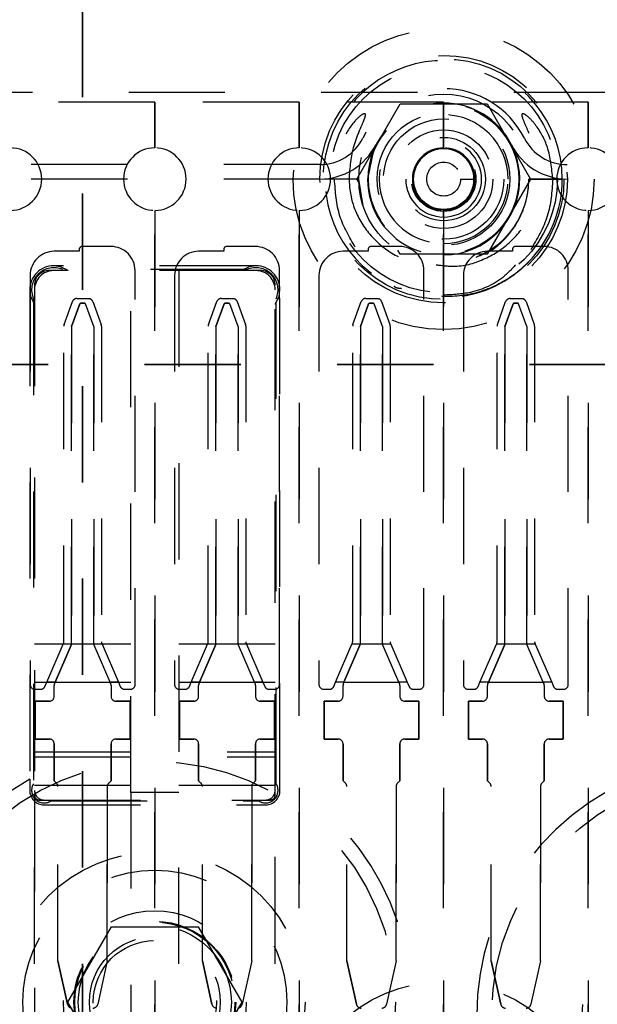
# Model space of a CAD drawing. Header units: inches. Extents: x 1880 to 2363, y -453 to -54.
# Tile 84 of 256: x 1900.437 to 1901.037, y -420.597 to -419.575. Entities that reach past the tile are written whole.
import ezdxf

# ---------------------------------------------------------------- set-up
doc = ezdxf.new("R2010")
doc.units = ezdxf.units.IN
doc.header["$LTSCALE"] = 0.5
doc.header["$MEASUREMENT"] = 0
doc.linetypes.add('HIDDEN', pattern=[0.225, 0.15, -0.075])
doc.linetypes.add('PHANTOM', pattern=[0.25, 0.125, -0.025, 0.025, -0.025, 0.025, -0.025])
doc.layers.add('SID-M-H', color=4, linetype='HIDDEN')

msp = doc.modelspace()

# ---------------------------------------------------------------- linework, layer by layer
at = {"color": 7, "linetype": 'PHANTOM', "lineweight": 35}
for p, q in [((1900.50267, -411.55517), (1900.50267, -428.91517)), ((1903.46701, -419.93267), (1899.90484, -419.93267))]:
    msp.add_line(p, q, dxfattribs=at)
at = {"layer": 'SID-M-H'}
for p, q in [((1900.85054, -419.65017), (1900.3048, -419.65017)), ((1901.45054, -419.65017), (1900.9048, -419.65017)), ((1900.57767, -419.66017), (1900.42767, -419.66017)), ((1900.57767, -419.66017), (1900.57767, -419.70767)), ((1900.72767, -419.66017), (1900.57767, -419.66017)), ((1900.57767, -419.70767), (1900.57767, -419.66017)), ((1900.72767, -419.70767), (1900.72767, -419.66017)), ((1900.72767, -419.66017), (1900.72767, -419.70767)), ((1900.87767, -419.66017), (1900.72767, -419.66017)), ((1900.87767, -419.66017), (1900.87767, -419.70767)), ((1901.02767, -419.66017), (1900.87767, -419.66017)), ((1900.87767, -419.70767), (1900.87767, -419.66017)), ((1901.02767, -419.66017), (1901.02767, -419.70767)), ((1901.17767, -419.66017), (1901.02767, -419.66017)), ((1901.02767, -419.70767), (1901.02767, -419.66017)), ((1900.78748, -419.74017), (1900.83258, -419.66207)), ((1900.83258, -419.66207), (1900.92276, -419.66207)), ((1900.92276, -419.66207), (1900.96785, -419.74017)), ((1900.87767, -419.68899), (1900.87767, -419.68899)), ((1900.80468, -419.70994), (1900.79867, -419.74017)), ((1900.8072, -419.70445), (1900.80468, -419.70994)), ((1900.87767, -419.70867), (1900.87767, -419.70867)), ((1900.74922, -419.72507), (1900.40611, -419.72507)), ((1901.34922, -419.72507), (1901.00611, -419.72507)), ((1900.74922, -419.74007), (1900.40611, -419.74007)), ((1900.76682, -419.74017), (1900.75442, -419.74017)), ((1900.78929, -419.74017), (1900.75455, -419.74017)), ((1900.78942, -419.74017), (1900.76682, -419.74017)), ((1900.79023, -419.74493), (1900.78748, -419.74017)), ((1900.79417, -419.76784), (1900.78942, -419.74017)), ((1900.89528, -419.74017), (1900.90916, -419.74017)), ((1900.91113, -419.74017), (1900.91113, -419.74017)), ((1900.92097, -419.74017), (1900.92097, -419.74017)), ((1900.96785, -419.74017), (1900.92276, -419.81827)), ((1900.94656, -419.74017), (1900.94656, -419.74017)), ((1900.95641, -419.74017), (1900.95641, -419.74017)), ((1901.00083, -419.74017), (1900.966, -419.74017)), ((1900.96605, -419.74017), (1901.00079, -419.74017)), ((1901.00092, -419.74017), (1900.96611, -419.74017)), ((1901.34922, -419.74007), (1901.00611, -419.74007)), ((1900.57767, -419.77267), (1900.57767, -420.69767)), ((1900.57767, -420.69767), (1900.57767, -419.77267)), ((1900.72767, -420.69767), (1900.72767, -419.77267)), ((1900.72767, -419.77267), (1900.72767, -420.69767)), ((1900.87767, -419.77267), (1900.87767, -420.69767)), ((1900.87767, -420.69767), (1900.87767, -419.77267)), ((1901.02767, -419.77267), (1901.02767, -420.69767)), ((1901.02767, -420.69767), (1901.02767, -419.77267)), ((1900.49917, -419.81317), (1900.49917, -419.81517)), ((1900.53217, -419.81017), (1900.50217, -419.81017)), ((1900.64917, -419.81317), (1900.64917, -419.81517)), ((1900.68217, -419.81017), (1900.65217, -419.81017)), ((1900.79917, -419.81317), (1900.79917, -419.81517)), ((1900.83217, -419.81017), (1900.80217, -419.81017)), ((1900.83258, -419.81827), (1900.83011, -419.81399)), ((1900.92956, -419.81213), (1900.91113, -419.82143)), ((1900.94917, -419.81317), (1900.94917, -419.81517)), ((1900.98217, -419.81017), (1900.95217, -419.81017)), ((1900.49917, -419.81517), (1900.47317, -419.81517)), ((1900.64917, -419.81517), (1900.62317, -419.81517)), ((1900.79917, -419.81517), (1900.77317, -419.81517)), ((1900.92276, -419.81827), (1900.83258, -419.81827)), ((1900.94917, -419.81517), (1900.92317, -419.81517)), ((1900.68767, -419.83517), (1900.46767, -419.83517)), ((1900.68267, -419.83017), (1900.47267, -419.83017)), ((1900.47973, -419.83119), (1900.47267, -419.83017)), ((1900.68267, -419.83517), (1900.47267, -419.83517)), ((1900.48767, -419.83517), (1900.47973, -419.83119)), ((1900.67329, -419.83417), (1900.48205, -419.83417)), ((1900.55267, -420.3772), (1900.55267, -419.83517)), ((1900.55717, -420.26517), (1900.55717, -419.83517)), ((1900.60267, -419.83517), (1900.60267, -420.3772)), ((1900.67561, -419.83119), (1900.66767, -419.83517)), ((1900.68267, -419.83017), (1900.67561, -419.83119)), ((1900.70717, -420.26517), (1900.70717, -419.83517)), ((1900.85717, -420.26517), (1900.85717, -419.83517)), ((1901.00717, -420.26517), (1901.00717, -419.83517)), ((1900.44817, -419.84017), (1900.44817, -420.26517)), ((1900.59817, -419.84017), (1900.59817, -420.26517)), ((1900.74817, -419.84017), (1900.74817, -420.26517)), ((1900.89817, -419.84017), (1900.89817, -420.26517)), ((1900.44767, -419.85517), (1900.44767, -420.36367)), ((1900.44767, -419.85517), (1900.44868, -419.86223)), ((1900.45267, -419.85017), (1900.45267, -420.38017)), ((1900.45267, -419.85517), (1900.45267, -420.37517)), ((1900.70267, -420.38017), (1900.70267, -419.85017)), ((1900.70267, -420.37517), (1900.70267, -419.85517)), ((1900.70665, -419.86223), (1900.70767, -419.85517)), ((1900.70767, -420.36367), (1900.70767, -419.85517)), ((1900.44868, -419.86223), (1900.45267, -419.87017)), ((1900.45167, -419.86455), (1900.45167, -420.36824)), ((1900.49676, -419.86417), (1900.50945, -419.86417)), ((1900.50945, -419.86417), (1900.51028, -419.86447)), ((1900.64676, -419.86417), (1900.65945, -419.86417)), ((1900.65945, -419.86417), (1900.66028, -419.86447)), ((1900.70267, -419.87017), (1900.70665, -419.86223)), ((1900.70367, -420.36824), (1900.70367, -419.86455)), ((1900.79676, -419.86417), (1900.80945, -419.86417)), ((1900.80945, -419.86417), (1900.81028, -419.86447)), ((1900.87767, -419.85828), (1900.87767, -419.85828)), ((1900.94676, -419.86417), (1900.95945, -419.86417)), ((1900.95945, -419.86417), (1900.96028, -419.86447)), ((1900.48347, -419.89108), (1900.49207, -419.86746)), ((1900.49117, -419.89332), (1900.49974, -419.86977)), ((1900.49974, -419.86977), (1900.49117, -419.89332)), ((1900.50077, -419.86903), (1900.50457, -419.86903)), ((1900.50457, -419.86903), (1900.50077, -419.86903)), ((1900.51417, -419.89332), (1900.5056, -419.86977)), ((1900.51417, -419.89332), (1900.5056, -419.86977)), ((1900.51327, -419.86746), (1900.52186, -419.89108)), ((1900.63347, -419.89108), (1900.64207, -419.86746)), ((1900.64117, -419.89332), (1900.64974, -419.86977)), ((1900.64974, -419.86977), (1900.64117, -419.89332)), ((1900.65077, -419.86903), (1900.65457, -419.86903)), ((1900.65457, -419.86903), (1900.65077, -419.86903)), ((1900.66417, -419.89332), (1900.6556, -419.86977)), ((1900.66417, -419.89332), (1900.6556, -419.86977)), ((1900.66327, -419.86746), (1900.67186, -419.89108)), ((1900.78347, -419.89108), (1900.79207, -419.86746)), ((1900.79117, -419.89332), (1900.79974, -419.86977)), ((1900.79974, -419.86977), (1900.79117, -419.89332)), ((1900.80077, -419.86903), (1900.80457, -419.86903)), ((1900.80457, -419.86903), (1900.80077, -419.86903)), ((1900.81417, -419.89332), (1900.8056, -419.86977)), ((1900.81417, -419.89332), (1900.8056, -419.86977)), ((1900.81327, -419.86746), (1900.82186, -419.89108)), ((1900.93347, -419.89108), (1900.94207, -419.86746)), ((1900.94117, -419.89332), (1900.94974, -419.86977)), ((1900.94974, -419.86977), (1900.94117, -419.89332)), ((1900.95077, -419.86903), (1900.95457, -419.86903)), ((1900.95457, -419.86903), (1900.95077, -419.86903)), ((1900.96417, -419.89332), (1900.9556, -419.86977)), ((1900.96417, -419.89332), (1900.9556, -419.86977)), ((1900.96327, -419.86746), (1900.97186, -419.89108)), ((1900.48317, -420.22067), (1900.48317, -419.89279)), ((1900.49117, -420.22232), (1900.49117, -419.89332)), ((1900.49117, -419.89332), (1900.49117, -420.22232)), ((1900.51417, -419.89332), (1900.51417, -420.22232)), ((1900.51417, -420.22232), (1900.51417, -419.89332)), ((1900.52217, -419.89279), (1900.52217, -420.22067)), ((1900.63317, -420.22067), (1900.63317, -419.89279)), ((1900.64117, -420.22232), (1900.64117, -419.89332)), ((1900.64117, -419.89332), (1900.64117, -420.22232)), ((1900.66417, -419.89332), (1900.66417, -420.22232)), ((1900.66417, -420.22232), (1900.66417, -419.89332)), ((1900.67217, -419.89279), (1900.67217, -420.22067)), ((1900.78317, -420.22067), (1900.78317, -419.89279)), ((1900.79117, -420.22232), (1900.79117, -419.89332)), ((1900.79117, -419.89332), (1900.79117, -420.22232)), ((1900.81417, -419.89332), (1900.81417, -420.22232)), ((1900.81417, -420.22232), (1900.81417, -419.89332)), ((1900.82217, -419.89279), (1900.82217, -420.22067)), ((1900.93317, -420.22067), (1900.93317, -419.89279)), ((1900.94117, -420.22232), (1900.94117, -419.89332)), ((1900.94117, -419.89332), (1900.94117, -420.22232)), ((1900.96417, -419.89332), (1900.96417, -420.22232)), ((1900.96417, -420.22232), (1900.96417, -419.89332)), ((1900.97217, -419.89279), (1900.97217, -420.22067)), ((1900.55267, -420.22336), (1900.45267, -420.22336)), ((1900.46542, -420.26273), (1900.48245, -420.22336)), ((1900.48245, -420.22336), (1900.48276, -420.22265)), ((1900.49106, -420.22336), (1900.48245, -420.22336)), ((1900.49106, -420.22336), (1900.49076, -420.22431)), ((1900.49106, -420.22336), (1900.49076, -420.22431)), ((1900.51427, -420.22336), (1900.49106, -420.22336)), ((1900.51458, -420.22431), (1900.51427, -420.22336)), ((1900.51458, -420.22431), (1900.51427, -420.22336)), ((1900.52288, -420.22336), (1900.51427, -420.22336)), ((1900.52258, -420.22265), (1900.52288, -420.22336)), ((1900.52288, -420.22336), (1900.53991, -420.26273)), ((1900.70267, -420.22336), (1900.60267, -420.22336)), ((1900.61542, -420.26273), (1900.63245, -420.22336)), ((1900.63245, -420.22336), (1900.63276, -420.22265)), ((1900.64106, -420.22336), (1900.63245, -420.22336)), ((1900.64106, -420.22336), (1900.64076, -420.22431)), ((1900.64106, -420.22336), (1900.64076, -420.22431)), ((1900.66427, -420.22336), (1900.64106, -420.22336)), ((1900.66458, -420.22431), (1900.66427, -420.22336)), ((1900.66458, -420.22431), (1900.66427, -420.22336)), ((1900.67288, -420.22336), (1900.66427, -420.22336)), ((1900.67258, -420.22265), (1900.67288, -420.22336)), ((1900.67288, -420.22336), (1900.68991, -420.26273)), ((1900.76542, -420.26273), (1900.78245, -420.22336)), ((1900.78245, -420.22336), (1900.78276, -420.22265)), ((1900.79106, -420.22336), (1900.78245, -420.22336)), ((1900.79106, -420.22336), (1900.79076, -420.22431)), ((1900.79106, -420.22336), (1900.79076, -420.22431)), ((1900.81427, -420.22336), (1900.79106, -420.22336)), ((1900.81458, -420.22431), (1900.81427, -420.22336)), ((1900.81458, -420.22431), (1900.81427, -420.22336)), ((1900.82288, -420.22336), (1900.81427, -420.22336)), ((1900.82258, -420.22265), (1900.82288, -420.22336)), ((1900.82288, -420.22336), (1900.83991, -420.26273)), ((1900.91542, -420.26273), (1900.93245, -420.22336)), ((1900.93245, -420.22336), (1900.93276, -420.22265)), ((1900.94106, -420.22336), (1900.93245, -420.22336)), ((1900.94106, -420.22336), (1900.94076, -420.22431)), ((1900.94106, -420.22336), (1900.94076, -420.22431)), ((1900.96427, -420.22336), (1900.94106, -420.22336)), ((1900.96458, -420.22431), (1900.96427, -420.22336)), ((1900.96458, -420.22431), (1900.96427, -420.22336)), ((1900.97288, -420.22336), (1900.96427, -420.22336)), ((1900.97258, -420.22265), (1900.97288, -420.22336)), ((1900.97288, -420.22336), (1900.98991, -420.26273)), ((1900.47414, -420.26273), (1900.49076, -420.22431)), ((1900.49076, -420.22431), (1900.47414, -420.26273)), ((1900.53119, -420.26273), (1900.51458, -420.22431)), ((1900.53119, -420.26273), (1900.51458, -420.22431)), ((1900.62414, -420.26273), (1900.64076, -420.22431)), ((1900.64076, -420.22431), (1900.62414, -420.26273)), ((1900.68119, -420.26273), (1900.66458, -420.22431)), ((1900.68119, -420.26273), (1900.66458, -420.22431)), ((1900.77414, -420.26273), (1900.79076, -420.22431)), ((1900.79076, -420.22431), (1900.77414, -420.26273)), ((1900.83119, -420.26273), (1900.81458, -420.22431)), ((1900.83119, -420.26273), (1900.81458, -420.22431)), ((1900.92414, -420.26273), (1900.94076, -420.22431)), ((1900.94076, -420.22431), (1900.92414, -420.26273)), ((1900.98119, -420.26273), (1900.96458, -420.22431)), ((1900.98119, -420.26273), (1900.96458, -420.22431)), ((1900.45267, -420.26273), (1900.55267, -420.26273)), ((1900.46351, -420.26715), (1900.46542, -420.26273)), ((1900.47414, -420.26273), (1900.46542, -420.26273)), ((1900.47414, -420.26273), (1900.47355, -420.26409)), ((1900.47355, -420.26409), (1900.47414, -420.26273)), ((1900.47414, -420.26273), (1900.53119, -420.26273)), ((1900.53178, -420.26409), (1900.53119, -420.26273)), ((1900.53119, -420.26273), (1900.53178, -420.26409)), ((1900.53991, -420.26273), (1900.53119, -420.26273)), ((1900.53991, -420.26273), (1900.54182, -420.26715)), ((1900.60267, -420.26273), (1900.70267, -420.26273)), ((1900.61351, -420.26715), (1900.61542, -420.26273)), ((1900.62414, -420.26273), (1900.61542, -420.26273)), ((1900.62414, -420.26273), (1900.62355, -420.26409)), ((1900.62355, -420.26409), (1900.62414, -420.26273)), ((1900.62414, -420.26273), (1900.68119, -420.26273)), ((1900.68178, -420.26409), (1900.68119, -420.26273)), ((1900.68119, -420.26273), (1900.68178, -420.26409)), ((1900.68991, -420.26273), (1900.68119, -420.26273)), ((1900.68991, -420.26273), (1900.69182, -420.26715)), ((1900.76351, -420.26715), (1900.76542, -420.26273)), ((1900.77414, -420.26273), (1900.76542, -420.26273)), ((1900.77414, -420.26273), (1900.77355, -420.26409)), ((1900.77355, -420.26409), (1900.77414, -420.26273)), ((1900.77414, -420.26273), (1900.83119, -420.26273)), ((1900.83178, -420.26409), (1900.83119, -420.26273)), ((1900.83119, -420.26273), (1900.83178, -420.26409)), ((1900.83991, -420.26273), (1900.83119, -420.26273)), ((1900.83991, -420.26273), (1900.84182, -420.26715)), ((1900.91351, -420.26715), (1900.91542, -420.26273)), ((1900.92414, -420.26273), (1900.91542, -420.26273)), ((1900.92414, -420.26273), (1900.92355, -420.26409)), ((1900.92355, -420.26409), (1900.92414, -420.26273)), ((1900.92414, -420.26273), (1900.98119, -420.26273)), ((1900.98178, -420.26409), (1900.98119, -420.26273)), ((1900.98119, -420.26273), (1900.98178, -420.26409)), ((1900.98991, -420.26273), (1900.98119, -420.26273)), ((1900.98991, -420.26273), (1900.99182, -420.26715)), ((1900.45317, -420.27017), (1900.45892, -420.27017)), ((1900.47314, -420.27741), (1900.47314, -420.26607)), ((1900.47314, -420.27741), (1900.47314, -420.26607)), ((1900.53219, -420.26607), (1900.53219, -420.27741)), ((1900.53219, -420.26607), (1900.53219, -420.27741)), ((1900.54641, -420.27017), (1900.55217, -420.27017)), ((1900.60317, -420.27017), (1900.60892, -420.27017)), ((1900.62314, -420.27741), (1900.62314, -420.26607)), ((1900.62314, -420.27741), (1900.62314, -420.26607)), ((1900.68219, -420.26607), (1900.68219, -420.27741)), ((1900.68219, -420.26607), (1900.68219, -420.27741)), ((1900.69641, -420.27017), (1900.70217, -420.27017)), ((1900.75317, -420.27017), (1900.75892, -420.27017)), ((1900.77314, -420.27741), (1900.77314, -420.26607)), ((1900.77314, -420.27741), (1900.77314, -420.26607)), ((1900.83219, -420.26607), (1900.83219, -420.27741)), ((1900.83219, -420.26607), (1900.83219, -420.27741)), ((1900.84641, -420.27017), (1900.85217, -420.27017)), ((1900.90317, -420.27017), (1900.90892, -420.27017)), ((1900.92314, -420.27741), (1900.92314, -420.26607)), ((1900.92314, -420.27741), (1900.92314, -420.26607)), ((1900.98219, -420.26607), (1900.98219, -420.27741)), ((1900.98219, -420.26607), (1900.98219, -420.27741)), ((1900.99641, -420.27017), (1901.00217, -420.27017)), ((1900.46814, -420.28241), (1900.45345, -420.28241)), ((1900.45345, -420.28241), (1900.45345, -420.32178)), ((1900.45345, -420.28241), (1900.46814, -420.28241)), ((1900.45345, -420.32178), (1900.45345, -420.28241)), ((1900.55188, -420.28241), (1900.53719, -420.28241)), ((1900.53719, -420.28241), (1900.55188, -420.28241)), ((1900.55188, -420.32178), (1900.55188, -420.28241)), ((1900.55188, -420.28241), (1900.55188, -420.32178)), ((1900.61814, -420.28241), (1900.60345, -420.28241)), ((1900.60345, -420.28241), (1900.60345, -420.32178)), ((1900.60345, -420.28241), (1900.61814, -420.28241)), ((1900.60345, -420.32178), (1900.60345, -420.28241)), ((1900.70188, -420.28241), (1900.68719, -420.28241)), ((1900.68719, -420.28241), (1900.70188, -420.28241)), ((1900.70188, -420.32178), (1900.70188, -420.28241)), ((1900.70188, -420.28241), (1900.70188, -420.32178)), ((1900.75345, -420.28241), (1900.75345, -420.32178)), ((1900.76814, -420.28241), (1900.75345, -420.28241)), ((1900.75345, -420.28241), (1900.76814, -420.28241)), ((1900.75345, -420.32178), (1900.75345, -420.28241)), ((1900.85188, -420.28241), (1900.83719, -420.28241)), ((1900.83719, -420.28241), (1900.85188, -420.28241)), ((1900.85188, -420.32178), (1900.85188, -420.28241)), ((1900.85188, -420.28241), (1900.85188, -420.32178)), ((1900.90345, -420.28241), (1900.90345, -420.32178)), ((1900.91814, -420.28241), (1900.90345, -420.28241)), ((1900.90345, -420.28241), (1900.91814, -420.28241)), ((1900.90345, -420.32178), (1900.90345, -420.28241)), ((1901.00188, -420.28241), (1900.98719, -420.28241)), ((1900.98719, -420.28241), (1901.00188, -420.28241)), ((1901.00188, -420.32178), (1901.00188, -420.28241)), ((1901.00188, -420.28241), (1901.00188, -420.32178)), ((1900.45345, -420.32178), (1900.46814, -420.32178)), ((1900.46814, -420.32178), (1900.45345, -420.32178)), ((1900.53719, -420.32178), (1900.55188, -420.32178)), ((1900.55188, -420.32178), (1900.53719, -420.32178)), ((1900.60345, -420.32178), (1900.61814, -420.32178)), ((1900.61814, -420.32178), (1900.60345, -420.32178)), ((1900.68719, -420.32178), (1900.70188, -420.32178)), ((1900.70188, -420.32178), (1900.68719, -420.32178)), ((1900.75345, -420.32178), (1900.76814, -420.32178)), ((1900.76814, -420.32178), (1900.75345, -420.32178)), ((1900.83719, -420.32178), (1900.85188, -420.32178)), ((1900.85188, -420.32178), (1900.83719, -420.32178)), ((1900.90345, -420.32178), (1900.91814, -420.32178)), ((1900.91814, -420.32178), (1900.90345, -420.32178)), ((1900.98719, -420.32178), (1901.00188, -420.32178)), ((1901.00188, -420.32178), (1900.98719, -420.32178)), ((1900.45267, -420.33517), (1900.70267, -420.33517)), ((1900.47314, -420.32678), (1900.47314, -420.36509)), ((1900.47314, -420.36509), (1900.47314, -420.32678)), ((1900.53219, -420.36509), (1900.53219, -420.32678)), ((1900.53219, -420.32678), (1900.53219, -420.36509)), ((1900.62314, -420.32678), (1900.62314, -420.36509)), ((1900.62314, -420.36509), (1900.62314, -420.32678)), ((1900.68219, -420.36509), (1900.68219, -420.32678)), ((1900.68219, -420.32678), (1900.68219, -420.36509)), ((1900.77314, -420.32678), (1900.77314, -420.36509)), ((1900.77314, -420.36509), (1900.77314, -420.32678)), ((1900.83219, -420.36509), (1900.83219, -420.32678)), ((1900.83219, -420.32678), (1900.83219, -420.36509)), ((1900.92314, -420.32678), (1900.92314, -420.36509)), ((1900.92314, -420.36509), (1900.92314, -420.32678)), ((1900.98219, -420.36509), (1900.98219, -420.32678)), ((1900.98219, -420.32678), (1900.98219, -420.36509)), ((1900.45267, -420.34017), (1900.70267, -420.34017)), ((1900.45267, -420.34017), (1900.70267, -420.34017)), ((1900.44767, -420.36367), (1900.44767, -420.37517)), ((1900.47561, -420.36756), (1900.47314, -420.36509)), ((1900.47561, -420.36756), (1900.47314, -420.36509)), ((1900.53219, -420.36509), (1900.52972, -420.36756)), ((1900.53219, -420.36509), (1900.52972, -420.36756)), ((1900.62561, -420.36756), (1900.62314, -420.36509)), ((1900.62561, -420.36756), (1900.62314, -420.36509)), ((1900.68219, -420.36509), (1900.67972, -420.36756)), ((1900.68219, -420.36509), (1900.67972, -420.36756)), ((1900.70767, -420.37517), (1900.70767, -420.36367)), ((1900.77561, -420.36756), (1900.77314, -420.36509)), ((1900.77561, -420.36756), (1900.77314, -420.36509)), ((1900.83219, -420.36509), (1900.82972, -420.36756)), ((1900.83219, -420.36509), (1900.82972, -420.36756)), ((1900.92561, -420.36756), (1900.92314, -420.36509)), ((1900.92561, -420.36756), (1900.92314, -420.36509)), ((1900.98219, -420.36509), (1900.97972, -420.36756)), ((1900.98219, -420.36509), (1900.97972, -420.36756)), ((1900.55267, -420.37017), (1900.45267, -420.37017)), ((1900.47708, -420.5521), (1900.47708, -420.3711)), ((1900.47708, -420.5521), (1900.47708, -420.3711)), ((1900.52826, -420.5521), (1900.52826, -420.3711)), ((1900.52826, -420.3711), (1900.52826, -420.5521)), ((1900.55267, -420.3772), (1900.55267, -420.95517)), ((1900.60267, -420.3772), (1900.55267, -420.3772)), ((1900.70267, -420.37017), (1900.60267, -420.37017)), ((1900.60267, -420.95517), (1900.60267, -420.3772)), ((1900.62708, -420.5521), (1900.62708, -420.3711)), ((1900.62708, -420.5521), (1900.62708, -420.3711)), ((1900.67826, -420.5521), (1900.67826, -420.3711)), ((1900.67826, -420.3711), (1900.67826, -420.5521)), ((1900.77708, -420.5521), (1900.77708, -420.3711)), ((1900.77708, -420.5521), (1900.77708, -420.3711)), ((1900.82826, -420.5521), (1900.82826, -420.3711)), ((1900.82826, -420.3711), (1900.82826, -420.5521)), ((1900.92708, -420.5521), (1900.92708, -420.3711)), ((1900.92708, -420.5521), (1900.92708, -420.3711)), ((1900.97826, -420.5521), (1900.97826, -420.3711)), ((1900.97826, -420.3711), (1900.97826, -420.5521)), ((1900.45267, -420.95517), (1900.45267, -420.38017)), ((1900.45267, -420.38017), (1900.45267, -420.94421)), ((1900.45767, -420.38517), (1900.69767, -420.38517)), ((1900.46267, -420.38517), (1900.69267, -420.38517)), ((1900.46959, -420.38617), (1900.68574, -420.38617)), ((1900.70267, -420.95517), (1900.70267, -420.38017)), ((1900.70267, -420.94421), (1900.70267, -420.38017)), ((1900.46267, -420.39017), (1900.69267, -420.39017)), ((1900.48746, -420.59517), (1900.53256, -420.51704)), ((1900.53256, -420.51704), (1900.62277, -420.51704)), ((1900.62277, -420.51704), (1900.66788, -420.59517)), ((1900.47708, -420.5521), (1900.48704, -420.59738)), ((1900.48704, -420.59738), (1900.47708, -420.5521)), ((1900.52826, -420.5521), (1900.51829, -420.59738)), ((1900.52826, -420.5521), (1900.51829, -420.59738)), ((1900.62708, -420.5521), (1900.63704, -420.59738)), ((1900.63704, -420.59738), (1900.62708, -420.5521)), ((1900.67826, -420.5521), (1900.66829, -420.59738)), ((1900.67826, -420.5521), (1900.66829, -420.59738)), ((1900.77708, -420.5521), (1900.78704, -420.59738)), ((1900.78704, -420.59738), (1900.77708, -420.5521)), ((1900.82826, -420.5521), (1900.81829, -420.59738)), ((1900.82826, -420.5521), (1900.81829, -420.59738)), ((1900.92708, -420.5521), (1900.93704, -420.59738)), ((1900.93704, -420.59738), (1900.92708, -420.5521)), ((1900.97826, -420.5521), (1900.96829, -420.59738)), ((1900.97826, -420.5521), (1900.96829, -420.59738)), ((1900.53256, -420.67329), (1900.48746, -420.59517)), ((1900.66788, -420.59517), (1900.62277, -420.67329))]:
    msp.add_line(p, q, dxfattribs=at)
for centre, radius in [((1900.87767, -419.74017), 0.15625), ((1900.87767, -419.74017), 0.1285), ((1900.87767, -419.74017), 0.125), ((1900.87767, -419.74017), 0.11811), ((1900.87767, -419.74017), 0.08825), ((1900.87767, -419.74017), 0.078), ((1900.87767, -419.74017), 0.0689), ((1900.87767, -419.74017), 0.0625), ((1900.87767, -419.74017), 0.05118), ((1900.87767, -419.74017), 0.04331), ((1900.87767, -419.74017), 0.03346), ((1900.87767, -419.74017), 0.0315), ((1900.87767, -419.74017), 0.01761), ((1900.57767, -420.59517), 0.25), ((1901.17767, -420.60767), 0.25), ((1900.57767, -420.59517), 0.156), ((1900.57767, -420.59517), 0.137), ((1901.17767, -420.60767), 0.156), ((1900.57767, -420.59517), 0.095), ((1900.57767, -420.59517), 0.08397), ((1900.57767, -420.59517), 0.0837), ((1900.57767, -420.59517), 0.08318), ((1900.57767, -420.59517), 0.0795), ((1900.57767, -420.59517), 0.068), ((1900.57767, -420.59517), 0.06398), ((1900.87767, -420.73017), 0.15625)]:
    msp.add_circle(centre, radius, dxfattribs=at)
for centre, radius, start, end in [((1900.87767, -419.74017), 0.12325, 0, 315.72721), ((1900.87767, -419.74017), 0.094, 26.87743, 153.12257), ((1900.87767, -419.74017), 0.07874, 0, 270), ((1900.87767, -419.74017), 0.079, 26.87743, 153.12257), ((1900.87767, -419.74017), 0.06693, 0, 270), ((1900.74922, -419.67507), 0.05, 270, 333.12257), ((1900.87767, -419.74017), 0.03937, 270, 180), ((1901.00611, -419.67507), 0.05, 206.87743, 270), ((1900.42767, -419.74017), 0.0325, 270, 90), ((1900.57767, -419.74017), 0.0325, 90, 270), ((1900.57767, -419.74017), 0.0325, 270, 90), ((1900.72767, -419.74017), 0.0325, 90, 270), ((1900.72767, -419.74017), 0.0325, 270, 90), ((1900.74922, -419.67507), 0.065, 270, 333.12257), ((1900.87767, -419.74017), 0.079, 180, 26.87743), ((1900.87767, -419.74017), 0.0325, 90, 270), ((1900.87767, -419.74017), 0.0315, 90, 180), ((1900.87767, -419.74017), 0.0325, 270, 90), ((1900.87767, -419.74017), 0.0315, 270, 90), ((1901.00611, -419.67507), 0.065, 206.87743, 270), ((1901.02767, -419.74017), 0.0325, 90, 270), ((1901.02767, -419.74017), 0.0325, 270, 90), ((1900.87767, -419.74017), 0.03937, 180, 270), ((1900.87767, -419.74017), 0.0315, 180, 270), ((1900.87767, -419.74017), 0.07874, 270, 0), ((1900.87767, -419.74017), 0.06693, 270, 0), ((1900.87767, -419.74017), 0.12325, 315.72721, 0), ((1900.50217, -419.81317), 0.003, 90, 180), ((1900.53217, -419.83517), 0.025, 0, 90), ((1900.65217, -419.81317), 0.003, 90, 180), ((1900.68217, -419.83517), 0.025, 0, 90), ((1900.80217, -419.81317), 0.003, 90, 180), ((1900.83217, -419.83517), 0.025, 0, 90), ((1900.95217, -419.81317), 0.003, 90, 180), ((1900.98217, -419.83517), 0.025, 0, 90), ((1900.47317, -419.84017), 0.025, 90, 180), ((1900.62317, -419.84017), 0.025, 90, 180), ((1900.77317, -419.84017), 0.025, 90, 180), ((1900.92317, -419.84017), 0.025, 90, 180), ((1900.47267, -419.85517), 0.025, 90, 180), ((1900.47267, -419.85517), 0.023, 65.92939, 204.07061), ((1900.47267, -419.85517), 0.02, 90, 180), ((1900.46767, -419.85017), 0.015, 90, 180), ((1900.68267, -419.85517), 0.023, 335.92939, 114.07061), ((1900.68267, -419.85517), 0.025, 0, 90), ((1900.68267, -419.85517), 0.02, 0, 90), ((1900.68767, -419.85017), 0.015, 0, 90), ((1900.49676, -419.86917), 0.005, 90, 160), ((1900.50857, -419.86917), 0.005, 20, 70), ((1900.64676, -419.86917), 0.005, 90, 160), ((1900.65857, -419.86917), 0.005, 20, 70), ((1900.79676, -419.86917), 0.005, 90, 160), ((1900.80857, -419.86917), 0.005, 20, 70), ((1900.94676, -419.86917), 0.005, 90, 160), ((1900.95857, -419.86917), 0.005, 20, 70), ((1900.50317, -419.87341), 0.005, 118.69771, 133.30625), ((1900.50317, -419.87341), 0.005, 118.69771, 133.30625), ((1900.50217, -419.87341), 0.005, 46.69375, 61.30229), ((1900.50217, -419.87341), 0.005, 46.69375, 61.30229), ((1900.65317, -419.87341), 0.005, 118.69771, 133.30625), ((1900.65317, -419.87341), 0.005, 118.69771, 133.30625), ((1900.65217, -419.87341), 0.005, 46.69375, 61.30229), ((1900.65217, -419.87341), 0.005, 46.69375, 61.30229), ((1900.80317, -419.87341), 0.005, 118.69771, 133.30625), ((1900.80317, -419.87341), 0.005, 118.69771, 133.30625), ((1900.80217, -419.87341), 0.005, 46.69375, 61.30229), ((1900.80217, -419.87341), 0.005, 46.69375, 61.30229), ((1900.95317, -419.87341), 0.005, 118.69771, 133.30625), ((1900.95317, -419.87341), 0.005, 118.69771, 133.30625), ((1900.95217, -419.87341), 0.005, 46.69375, 61.30229), ((1900.95217, -419.87341), 0.005, 46.69375, 61.30229), ((1900.48817, -419.89279), 0.005, 160, 180), ((1900.51717, -419.89279), 0.005, 0, 20), ((1900.63817, -419.89279), 0.005, 160, 180), ((1900.66717, -419.89279), 0.005, 0, 20), ((1900.78817, -419.89279), 0.005, 160, 180), ((1900.81717, -419.89279), 0.005, 0, 20), ((1900.93817, -419.89279), 0.005, 160, 180), ((1900.96717, -419.89279), 0.005, 0, 20), ((1900.47817, -420.22067), 0.005, 336.61152, 0), ((1900.48617, -420.22232), 0.005, 348.05426, 0), ((1900.48617, -420.22232), 0.005, 348.05426, 0), ((1900.51917, -420.22232), 0.005, 180, 191.94574), ((1900.51917, -420.22232), 0.005, 180, 191.94574), ((1900.52717, -420.22067), 0.005, 180, 203.38848), ((1900.62817, -420.22067), 0.005, 336.61152, 0), ((1900.63617, -420.22232), 0.005, 348.05426, 0), ((1900.63617, -420.22232), 0.005, 348.05426, 0), ((1900.66917, -420.22232), 0.005, 180, 191.94574), ((1900.66917, -420.22232), 0.005, 180, 191.94574), ((1900.67717, -420.22067), 0.005, 180, 203.38848), ((1900.77817, -420.22067), 0.005, 336.61152, 0), ((1900.78617, -420.22232), 0.005, 348.05426, 0), ((1900.78617, -420.22232), 0.005, 348.05426, 0), ((1900.81917, -420.22232), 0.005, 180, 191.94574), ((1900.81917, -420.22232), 0.005, 180, 191.94574), ((1900.82717, -420.22067), 0.005, 180, 203.38848), ((1900.92817, -420.22067), 0.005, 336.61152, 0), ((1900.93617, -420.22232), 0.005, 348.05426, 0), ((1900.93617, -420.22232), 0.005, 348.05426, 0), ((1900.96917, -420.22232), 0.005, 180, 191.94574), ((1900.96917, -420.22232), 0.005, 180, 191.94574), ((1900.97717, -420.22067), 0.005, 180, 203.38848), ((1900.47814, -420.26607), 0.005, 156.61152, 180), ((1900.47814, -420.26607), 0.005, 156.61152, 180), ((1900.52719, -420.26607), 0.005, 0, 23.38848), ((1900.52719, -420.26607), 0.005, 0, 23.38848), ((1900.62814, -420.26607), 0.005, 156.61152, 180), ((1900.62814, -420.26607), 0.005, 156.61152, 180), ((1900.67719, -420.26607), 0.005, 0, 23.38848), ((1900.67719, -420.26607), 0.005, 0, 23.38848), ((1900.77814, -420.26607), 0.005, 156.61152, 180), ((1900.77814, -420.26607), 0.005, 156.61152, 180), ((1900.82719, -420.26607), 0.005, 0, 23.38848), ((1900.82719, -420.26607), 0.005, 0, 23.38848), ((1900.92814, -420.26607), 0.005, 156.61152, 180), ((1900.92814, -420.26607), 0.005, 156.61152, 180), ((1900.97719, -420.26607), 0.005, 0, 23.38848), ((1900.97719, -420.26607), 0.005, 0, 23.38848), ((1900.45317, -420.26517), 0.005, 180, 270), ((1900.45892, -420.26517), 0.005, 270, 336.61152), ((1900.54641, -420.26517), 0.005, 203.38848, 270), ((1900.55217, -420.26517), 0.005, 270, 0), ((1900.60317, -420.26517), 0.005, 180, 270), ((1900.60892, -420.26517), 0.005, 270, 336.61152), ((1900.69641, -420.26517), 0.005, 203.38848, 270), ((1900.70217, -420.26517), 0.005, 270, 0), ((1900.75317, -420.26517), 0.005, 180, 270), ((1900.75892, -420.26517), 0.005, 270, 336.61152), ((1900.84641, -420.26517), 0.005, 203.38848, 270), ((1900.85217, -420.26517), 0.005, 270, 0), ((1900.90317, -420.26517), 0.005, 180, 270), ((1900.90892, -420.26517), 0.005, 270, 336.61152), ((1900.99641, -420.26517), 0.005, 203.38848, 270), ((1901.00217, -420.26517), 0.005, 270, 0), ((1900.46814, -420.27741), 0.005, 270, 0), ((1900.46814, -420.27741), 0.005, 270, 0), ((1900.53719, -420.27741), 0.005, 180, 270), ((1900.53719, -420.27741), 0.005, 180, 270), ((1900.61814, -420.27741), 0.005, 270, 0), ((1900.61814, -420.27741), 0.005, 270, 0), ((1900.68719, -420.27741), 0.005, 180, 270), ((1900.68719, -420.27741), 0.005, 180, 270), ((1900.76814, -420.27741), 0.005, 270, 0), ((1900.76814, -420.27741), 0.005, 270, 0), ((1900.83719, -420.27741), 0.005, 180, 270), ((1900.83719, -420.27741), 0.005, 180, 270), ((1900.91814, -420.27741), 0.005, 270, 0), ((1900.91814, -420.27741), 0.005, 270, 0), ((1900.98719, -420.27741), 0.005, 180, 270), ((1900.98719, -420.27741), 0.005, 180, 270), ((1900.46814, -420.32678), 0.005, 0, 90), ((1900.46814, -420.32678), 0.005, 0, 90), ((1900.53719, -420.32678), 0.005, 90, 180), ((1900.53719, -420.32678), 0.005, 90, 180), ((1900.61814, -420.32678), 0.005, 0, 90), ((1900.61814, -420.32678), 0.005, 0, 90), ((1900.68719, -420.32678), 0.005, 90, 180), ((1900.68719, -420.32678), 0.005, 90, 180), ((1900.76814, -420.32678), 0.005, 0, 90), ((1900.76814, -420.32678), 0.005, 0, 90), ((1900.83719, -420.32678), 0.005, 90, 180), ((1900.83719, -420.32678), 0.005, 90, 180), ((1900.91814, -420.32678), 0.005, 0, 90), ((1900.91814, -420.32678), 0.005, 0, 90), ((1900.98719, -420.32678), 0.005, 90, 180), ((1900.98719, -420.32678), 0.005, 90, 180), ((1900.57767, -420.59517), 0.2655, 119.31707, 60.68293), ((1900.46267, -420.37517), 0.015, 180, 270), ((1900.46267, -420.37517), 0.013, 147.79577, 302.20423), ((1900.46267, -420.37517), 0.01, 180, 270), ((1900.47208, -420.3711), 0.005, 0, 45), ((1900.47208, -420.3711), 0.005, 0, 45), ((1900.53326, -420.3711), 0.005, 135, 180), ((1900.53326, -420.3711), 0.005, 135, 180), ((1900.62208, -420.3711), 0.005, 0, 45), ((1900.62208, -420.3711), 0.005, 0, 45), ((1900.68326, -420.3711), 0.005, 135, 180), ((1900.68326, -420.3711), 0.005, 135, 180), ((1900.69267, -420.37517), 0.013, 237.79577, 32.20423), ((1900.69267, -420.37517), 0.015, 270, 0), ((1900.69267, -420.37517), 0.01, 270, 0), ((1900.77208, -420.3711), 0.005, 0, 45), ((1900.77208, -420.3711), 0.005, 0, 45), ((1900.83326, -420.3711), 0.005, 135, 180), ((1900.83326, -420.3711), 0.005, 135, 180), ((1901.17767, -420.60767), 0.2655, 119.31707, 60.68293), ((1900.92208, -420.3711), 0.005, 0, 45), ((1900.92208, -420.3711), 0.005, 0, 45), ((1900.98326, -420.3711), 0.005, 135, 180), ((1900.98326, -420.3711), 0.005, 135, 180), ((1900.45767, -420.38017), 0.005, 180, 270), ((1900.69767, -420.38017), 0.005, 270, 0), ((1900.49192, -420.59631), 0.005, 192.40742, 270), ((1900.49192, -420.59631), 0.005, 192.40742, 270), ((1900.51341, -420.59631), 0.005, 270, 347.59258), ((1900.51341, -420.59631), 0.005, 270, 347.59258), ((1900.64192, -420.59631), 0.005, 192.40742, 270), ((1900.64192, -420.59631), 0.005, 192.40742, 270), ((1900.66341, -420.59631), 0.005, 270, 347.59258), ((1900.66341, -420.59631), 0.005, 270, 347.59258), ((1900.79192, -420.59631), 0.005, 192.40742, 270), ((1900.79192, -420.59631), 0.005, 192.40742, 270), ((1900.81341, -420.59631), 0.005, 270, 347.59258), ((1900.81341, -420.59631), 0.005, 270, 347.59258), ((1900.94192, -420.59631), 0.005, 192.40742, 270), ((1900.94192, -420.59631), 0.005, 192.40742, 270), ((1900.96341, -420.59631), 0.005, 270, 347.59258), ((1900.96341, -420.59631), 0.005, 270, 347.59258)]:
    msp.add_arc(centre, radius, start, end, dxfattribs=at)
for points, knots in [([(1900.77954, -419.74017), (1900.78055, -419.72833), (1900.78205, -419.71063), (1900.7895, -419.69139), (1900.79361, -419.68212), (1900.79556, -419.67746), (1900.79632, -419.67505), (1900.7965, -419.6738), (1900.79645, -419.67313), (1900.79631, -419.67274), (1900.79607, -419.67248), (1900.79578, -419.67234), (1900.79531, -419.67228), (1900.79413, -419.67253), (1900.7904, -419.6747), (1900.78143, -419.68367), (1900.76971, -419.70341), (1900.7646, -419.72491), (1900.76433, -419.73797), (1900.76429, -419.74017)], [0, 0, 0, 0, 0.23796142, 0.35586481, 0.41395627, 0.44300957, 0.45767228, 0.46502019, 0.46814497, 0.47130467, 0.47318958, 0.47507535, 0.47774085, 0.48267955, 0.49891534, 0.56383282, 0.73653813, 0.95560216, 1, 1, 1, 1]), ([(1900.99104, -419.74017), (1900.98998, -419.72892), (1900.98807, -419.70878), (1900.97615, -419.68678), (1900.96657, -419.676), (1900.96176, -419.67277), (1900.96035, -419.67234), (1900.95986, -419.67229), (1900.95946, -419.67237), (1900.95919, -419.67253), (1900.95899, -419.67281), (1900.95884, -419.6733), (1900.95888, -419.67479), (1900.9607, -419.68007), (1900.96656, -419.69261), (1900.97401, -419.71344), (1900.97519, -419.73115), (1900.97579, -419.74017)], [0, 0, 0, 0, 0.2257023, 0.4042496, 0.4931466, 0.5153527, 0.5191338, 0.5229358, 0.5250771, 0.5272378, 0.5291333, 0.5319246, 0.5373757, 0.5588102, 0.6434775, 0.8183439, 1, 1, 1, 1]), ([(1900.78588, -419.81084), (1900.77973, -419.80035), (1900.76695, -419.77855), (1900.7652, -419.75328), (1900.76429, -419.74017)], [0, 0, 0, 0, 0.4811833, 1, 1, 1, 1]), ([(1900.77954, -419.74017), (1900.77964, -419.74314), (1900.78008, -419.7565), (1900.78731, -419.78013), (1900.80663, -419.80611), (1900.83378, -419.82426), (1900.86511, -419.83239), (1900.89687, -419.82988), (1900.9256, -419.81738), (1900.94841, -419.79648), (1900.96005, -419.77488), (1900.96389, -419.76045), (1900.96505, -419.75405), (1900.96547, -419.75101), (1900.96577, -419.74802), (1900.96594, -419.74579), (1900.96608, -419.74301), (1900.9661, -419.74113), (1900.96611, -419.74017)], [0, 0, 0, 0, 0.03098211, 0.13909616, 0.2504876, 0.36232093, 0.47307836, 0.5820155, 0.68890031, 0.79398709, 0.89894063, 0.9391461, 0.94917767, 0.96667595, 0.97104888, 0.98044093, 0.98998471, 1, 1, 1, 1]), ([(1900.86993, -419.82904), (1900.87659, -419.82995), (1900.89384, -419.83228), (1900.92158, -419.82399), (1900.9487, -419.80618), (1900.96802, -419.78011), (1900.97526, -419.7565), (1900.97569, -419.74314), (1900.97579, -419.74017)], [0, 0, 0, 0, 0.1284288, 0.3324816, 0.5385166, 0.7437376, 0.9429204, 1, 1, 1, 1]), ([(1900.99104, -419.74017), (1900.9901, -419.75327), (1900.98819, -419.77955), (1900.9748, -419.80224), (1900.96809, -419.81362)], [0, 0, 0, 0, 0.4982217, 1, 1, 1, 1]), ([(1900.87767, -419.77954), (1900.87767, -419.77842), (1900.87767, -419.7761), (1900.87767, -419.77346), (1900.87767, -419.77192), (1900.87767, -419.77175), (1900.87767, -419.77166)], [0, 0, 0, 0, 0.2702613, 0.5624294, 0.7897364, 1, 1, 1, 1]), ([(1900.96592, -419.82621), (1900.9647, -419.82742), (1900.95384, -419.83826), (1900.92931, -419.85437), (1900.88945, -419.86433), (1900.84995, -419.85954), (1900.82155, -419.84852), (1900.81052, -419.83692), (1900.80848, -419.83478)], [0, 0, 0, 0, 0.0296945, 0.2651226, 0.4965645, 0.7242061, 0.9489615, 1, 1, 1, 1]), ([(1900.95235, -419.8293), (1900.94858, -419.83338), (1900.93595, -419.84701), (1900.90925, -419.85912), (1900.88696, -419.86023), (1900.87767, -419.86069)], [0, 0, 0, 0, 0.1988974, 0.665848, 1, 1, 1, 1]), ([(1900.8339, -419.854), (1900.83152, -419.85377), (1900.82882, -419.85351), (1900.82666, -419.85202), (1900.82641, -419.85184)], [0, 0, 0, 0, 0.88399939, 1, 1, 1, 1])]:
    msp.add_open_spline(points, degree=3, knots=knots, dxfattribs=at)

doc.saveas('drawing.dxf')
